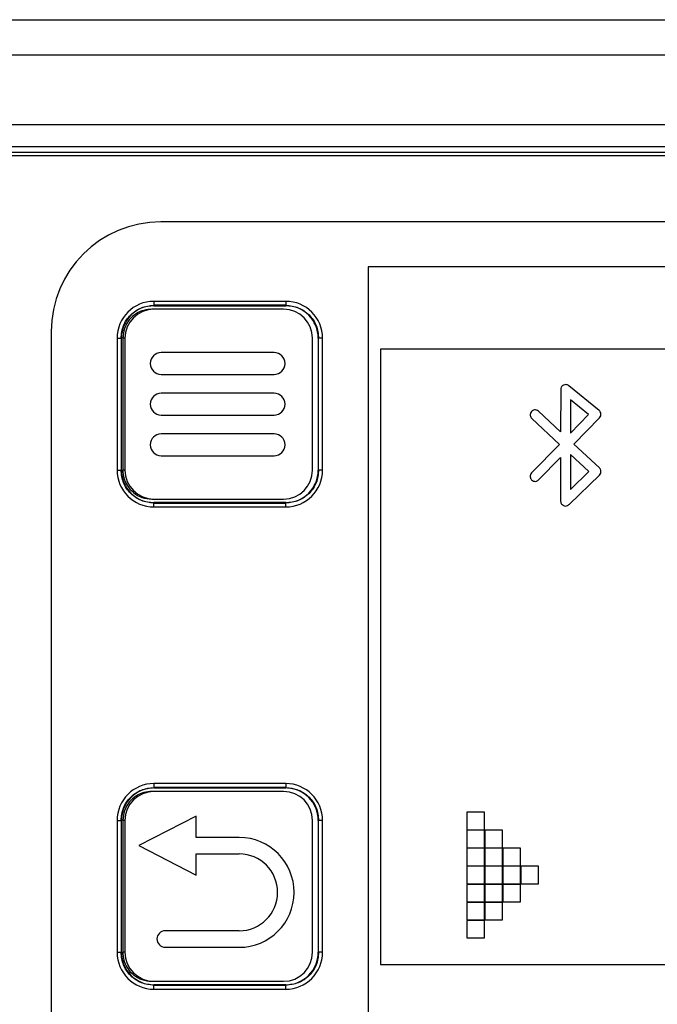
# Model space of a CAD drawing. Header units: millimetres. Extents: x 0 to 4200, y 0 to 2970.
# Tile 17 of 75: x 1709 to 1738, y 1349 to 1394. Entities that reach past the tile are written whole.
import ezdxf

# ---------------------------------------------------------------- set-up
doc = ezdxf.new("R2010")
doc.units = ezdxf.units.MM
doc.header["$LTSCALE"] = 10

msp = doc.modelspace()

# ---------------------------------------------------------------- linework, layer by layer
at = {"color": 7, "linetype": 'Continuous', "lineweight": 25}
for p, q in [((1470.386, 1394.304), (2067.186, 1394.304)), ((1470.386, 1392.704), (2067.186, 1392.704)), ((1663.836, 1389.528), (1873.736, 1389.528)), ((1663.836, 1388.534), (1873.736, 1388.534)), ((1873.736, 1388.263), (1663.836, 1388.263)), ((1873.686, 1388.104), (1663.886, 1388.104)), ((1821.766, 1385.104), (1715.806, 1385.104)), ((1810.623, 1383.054), (1725.242, 1383.054)), ((1725.242, 1383.054), (1725.242, 1347.289)), ((1715.486, 1381.484), (1715.486, 1381.304)), ((1721.486, 1381.484), (1715.486, 1381.484)), ((1715.486, 1381.285), (1715.486, 1381.304)), ((1721.486, 1381.304), (1715.486, 1381.304)), ((1721.486, 1381.484), (1721.486, 1381.304)), ((1721.486, 1381.285), (1721.486, 1381.304)), ((1715.486, 1381.124), (1715.386, 1381.124)), ((1715.486, 1381.285), (1721.486, 1381.285)), ((1721.386, 1381.124), (1715.486, 1381.124)), ((1710.806, 1380.104), (1710.806, 1343.504)), ((1713.806, 1379.804), (1713.986, 1379.804)), ((1713.806, 1379.804), (1713.806, 1373.804)), ((1714.005, 1379.804), (1713.986, 1379.804)), ((1713.986, 1379.804), (1713.986, 1373.804)), ((1714.005, 1373.804), (1714.005, 1379.804)), ((1714.166, 1379.804), (1714.066, 1379.804)), ((1714.066, 1379.804), (1714.066, 1373.804)), ((1714.166, 1379.804), (1714.166, 1373.804)), ((1722.706, 1373.804), (1722.706, 1379.804)), ((1722.967, 1379.804), (1722.986, 1379.804)), ((1722.967, 1379.804), (1722.967, 1373.804)), ((1722.986, 1373.804), (1722.986, 1379.804)), ((1723.166, 1379.804), (1722.986, 1379.804)), ((1723.166, 1373.804), (1723.166, 1379.804)), ((1720.956, 1379.154), (1715.816, 1379.154)), ((1810.196, 1379.304), (1725.795, 1379.304)), ((1725.795, 1379.304), (1725.795, 1351.304)), ((1715.816, 1378.154), (1720.956, 1378.154)), ((1720.956, 1377.304), (1715.816, 1377.304)), ((1734.008, 1377.468), (1734.007, 1375.542)), ((1735.759, 1376.521), (1734.376, 1377.643)), ((1734.459, 1376.995), (1734.458, 1375.485)), ((1735.282, 1376.327), (1734.459, 1376.995)), ((1734.007, 1375.542), (1732.998, 1376.482)), ((1715.816, 1376.304), (1720.956, 1376.304)), ((1732.691, 1376.152), (1733.957, 1374.973)), ((1734.458, 1375.485), (1735.282, 1376.327)), ((1734.603, 1374.988), (1735.778, 1376.188)), ((1720.956, 1375.454), (1715.816, 1375.454)), ((1733.957, 1374.973), (1732.683, 1373.673)), ((1735.77, 1373.901), (1734.603, 1374.988)), ((1715.816, 1374.454), (1720.956, 1374.454)), ((1733.005, 1373.358), (1734.006, 1374.379)), ((1734.006, 1374.379), (1734.005, 1372.393)), ((1734.457, 1374.507), (1734.456, 1372.926)), ((1735.289, 1373.733), (1734.457, 1374.507)), ((1713.806, 1373.804), (1713.986, 1373.804)), ((1714.005, 1373.804), (1713.986, 1373.804)), ((1714.166, 1373.804), (1714.066, 1373.804)), ((1722.967, 1373.804), (1722.986, 1373.804)), ((1723.166, 1373.804), (1722.986, 1373.804)), ((1734.456, 1372.926), (1735.289, 1373.733)), ((1734.387, 1372.231), (1735.774, 1373.574)), ((1715.386, 1372.484), (1715.486, 1372.484)), ((1715.486, 1372.484), (1721.386, 1372.484)), ((1715.486, 1372.323), (1715.486, 1372.304)), ((1721.486, 1372.323), (1715.486, 1372.323)), ((1715.486, 1372.304), (1721.486, 1372.304)), ((1715.486, 1372.124), (1715.486, 1372.304)), ((1715.486, 1372.124), (1721.486, 1372.124)), ((1721.486, 1372.323), (1721.486, 1372.304)), ((1721.486, 1372.124), (1721.486, 1372.304)), ((1715.486, 1359.534), (1715.486, 1359.354)), ((1721.486, 1359.534), (1715.486, 1359.534)), ((1715.486, 1359.335), (1715.486, 1359.354)), ((1721.486, 1359.354), (1715.486, 1359.354)), ((1715.486, 1359.335), (1721.486, 1359.335)), ((1721.486, 1359.534), (1721.486, 1359.354)), ((1721.486, 1359.335), (1721.486, 1359.354)), ((1715.486, 1359.174), (1715.386, 1359.174)), ((1721.386, 1359.174), (1715.486, 1359.174)), ((1717.411, 1358.045), (1714.8, 1356.712)), ((1717.41, 1357.083), (1717.411, 1358.045)), ((1730.536, 1358.227), (1729.736, 1358.227)), ((1729.736, 1358.227), (1729.736, 1357.427)), ((1730.536, 1357.427), (1730.536, 1358.227)), ((1713.806, 1357.854), (1713.986, 1357.854)), ((1713.806, 1357.854), (1713.806, 1351.854)), ((1714.005, 1357.854), (1713.986, 1357.854)), ((1713.986, 1357.854), (1713.986, 1351.854)), ((1714.005, 1351.854), (1714.005, 1357.854)), ((1714.166, 1357.854), (1714.066, 1357.854)), ((1714.066, 1357.854), (1714.066, 1351.854)), ((1714.166, 1357.854), (1714.166, 1351.854)), ((1722.706, 1351.854), (1722.706, 1357.854)), ((1722.967, 1357.854), (1722.967, 1351.854)), ((1722.967, 1357.854), (1722.986, 1357.854)), ((1722.986, 1351.854), (1722.986, 1357.854)), ((1723.166, 1357.854), (1722.986, 1357.854)), ((1723.166, 1351.854), (1723.166, 1357.854)), ((1729.736, 1357.427), (1730.536, 1357.427)), ((1730.536, 1357.407), (1729.736, 1357.407)), ((1729.736, 1357.407), (1729.736, 1356.607)), ((1730.536, 1356.607), (1730.536, 1357.407)), ((1730.556, 1357.407), (1730.556, 1356.607)), ((1731.356, 1357.407), (1730.556, 1357.407)), ((1731.356, 1356.607), (1731.356, 1357.407)), ((1714.8, 1356.712), (1717.407, 1355.371)), ((1719.372, 1357.08), (1717.41, 1357.083)), ((1717.407, 1355.371), (1717.408, 1356.333)), ((1717.408, 1356.333), (1719.371, 1356.33)), ((1729.736, 1356.607), (1730.536, 1356.607)), ((1730.536, 1356.587), (1729.736, 1356.587)), ((1729.736, 1356.587), (1729.736, 1355.787)), ((1730.536, 1355.787), (1730.536, 1356.587)), ((1730.556, 1356.607), (1731.356, 1356.607)), ((1731.356, 1356.587), (1730.556, 1356.587)), ((1730.556, 1356.587), (1730.556, 1355.787)), ((1731.356, 1355.787), (1731.356, 1356.587)), ((1731.376, 1356.587), (1731.376, 1355.787)), ((1732.176, 1356.587), (1731.376, 1356.587)), ((1732.176, 1355.787), (1732.176, 1356.587)), ((1729.736, 1355.787), (1730.536, 1355.787)), ((1730.536, 1355.767), (1729.736, 1355.767)), ((1729.736, 1355.767), (1729.736, 1354.967)), ((1730.536, 1354.967), (1730.536, 1355.767)), ((1730.556, 1355.787), (1731.356, 1355.787)), ((1731.356, 1355.767), (1730.556, 1355.767)), ((1730.556, 1355.767), (1730.556, 1354.967)), ((1731.356, 1354.967), (1731.356, 1355.767)), ((1731.376, 1355.787), (1732.176, 1355.787)), ((1731.376, 1355.767), (1731.376, 1354.967)), ((1732.176, 1355.767), (1731.376, 1355.767)), ((1732.176, 1354.967), (1732.176, 1355.767)), ((1732.196, 1355.767), (1732.196, 1354.967)), ((1732.996, 1355.767), (1732.196, 1355.767)), ((1732.996, 1354.967), (1732.996, 1355.767)), ((1729.736, 1354.967), (1730.536, 1354.967)), ((1729.736, 1354.947), (1729.736, 1354.147)), ((1730.536, 1354.947), (1729.736, 1354.947)), ((1730.536, 1354.147), (1730.536, 1354.947)), ((1730.556, 1354.967), (1731.356, 1354.967)), ((1731.356, 1354.947), (1730.556, 1354.947)), ((1730.556, 1354.947), (1730.556, 1354.147)), ((1731.356, 1354.147), (1731.356, 1354.947)), ((1731.376, 1354.967), (1732.176, 1354.967)), ((1732.176, 1354.947), (1731.376, 1354.947)), ((1731.376, 1354.947), (1731.376, 1354.147)), ((1732.176, 1354.147), (1732.176, 1354.947)), ((1732.196, 1354.967), (1732.996, 1354.967)), ((1729.736, 1354.147), (1730.536, 1354.147)), ((1729.736, 1354.127), (1729.736, 1353.327)), ((1730.536, 1354.127), (1729.736, 1354.127)), ((1730.536, 1353.327), (1730.536, 1354.127)), ((1730.556, 1354.147), (1731.356, 1354.147)), ((1730.556, 1354.127), (1730.556, 1353.327)), ((1731.356, 1354.127), (1730.556, 1354.127)), ((1731.356, 1353.327), (1731.356, 1354.127)), ((1731.376, 1354.147), (1732.176, 1354.147)), ((1729.736, 1353.327), (1730.536, 1353.327)), ((1729.736, 1353.307), (1729.736, 1352.507)), ((1730.536, 1353.307), (1729.736, 1353.307)), ((1730.536, 1352.507), (1730.536, 1353.307)), ((1730.556, 1353.327), (1731.356, 1353.327)), ((1719.365, 1352.83), (1715.997, 1352.835)), ((1729.736, 1352.507), (1730.536, 1352.507)), ((1713.806, 1351.854), (1713.986, 1351.854)), ((1714.005, 1351.854), (1713.986, 1351.854)), ((1714.166, 1351.854), (1714.066, 1351.854)), ((1715.996, 1352.085), (1719.364, 1352.08)), ((1722.967, 1351.854), (1722.986, 1351.854)), ((1723.166, 1351.854), (1722.986, 1351.854)), ((1725.795, 1351.304), (1810.196, 1351.304)), ((1715.386, 1350.534), (1715.486, 1350.534)), ((1715.486, 1350.534), (1721.386, 1350.534)), ((1715.486, 1350.373), (1715.486, 1350.354)), ((1721.486, 1350.373), (1715.486, 1350.373)), ((1721.486, 1350.373), (1721.486, 1350.354)), ((1715.486, 1350.354), (1721.486, 1350.354)), ((1715.486, 1350.174), (1715.486, 1350.354)), ((1715.486, 1350.174), (1721.486, 1350.174)), ((1721.486, 1350.174), (1721.486, 1350.354))]:
    msp.add_line(p, q, dxfattribs=at)
for centre, radius, start, end in [((1715.806, 1380.104), 5, 90, 180), ((1715.486, 1379.804), 1.68, 90, 180), ((1721.486, 1379.804), 1.68, 0, 90), ((1715.486, 1379.804), 1.481, 90, 180), ((1715.486, 1379.804), 1.32, 90, 180), ((1721.386, 1379.804), 1.32, 0, 90), ((1721.486, 1379.804), 1.481, 0, 90), ((1715.816, 1378.654), 0.5, 90, 270), ((1720.956, 1378.654), 0.5, 270, 90), ((1715.816, 1376.804), 0.5, 90, 270), ((1720.956, 1376.804), 0.5, 270, 90), ((1715.816, 1374.954), 0.5, 90, 270), ((1720.956, 1374.954), 0.5, 270, 90), ((1715.486, 1373.804), 1.68, 180, 270), ((1715.486, 1373.804), 1.481, 180, 270), ((1715.486, 1373.804), 1.32, 180, 270), ((1721.386, 1373.804), 1.32, 270, 0), ((1721.486, 1373.804), 1.481, 270, 0), ((1721.486, 1373.804), 1.68, 270, 0), ((1734.23, 1372.394), 0.226, 247.0407, 269.9724), ((1734.23, 1372.393), 0.225, 269.9973, 314.0488), ((1715.486, 1357.854), 1.68, 90, 180), ((1715.486, 1357.854), 1.481, 90, 180), ((1721.486, 1357.854), 1.68, 0, 90), ((1721.486, 1357.854), 1.481, 0, 90), ((1715.486, 1357.854), 1.32, 90, 180), ((1721.386, 1357.854), 1.32, 0, 90), ((1719.368, 1354.58), 2.5, 269.9092, 89.9092), ((1719.368, 1354.58), 1.75, 269.9092, 89.9092), ((1715.997, 1352.46), 0.375, 89.9092, 269.9092), ((1715.486, 1351.854), 1.68, 180, 270), ((1715.486, 1351.854), 1.481, 180, 270), ((1715.486, 1351.854), 1.32, 180, 270), ((1721.386, 1351.854), 1.32, 270, 0), ((1721.486, 1351.854), 1.481, 270, 0), ((1721.486, 1351.854), 1.68, 270, 0)]:
    msp.add_arc(centre, radius, start, end, dxfattribs=at)
for points in [[(1713.986, 1379.804), (1714.009, 1380.001), (1714.054, 1380.394), (1714.401, 1380.89), (1714.896, 1381.236), (1715.29, 1381.282), (1715.486, 1381.304)], [(1721.486, 1381.304), (1721.683, 1381.282), (1722.076, 1381.236), (1722.572, 1380.89), (1722.918, 1380.394), (1722.964, 1380.001), (1722.986, 1379.804)], [(1715.486, 1372.304), (1715.29, 1372.326), (1714.896, 1372.372), (1714.401, 1372.718), (1714.054, 1373.214), (1714.009, 1373.607), (1713.986, 1373.804)], [(1722.986, 1373.804), (1722.964, 1373.607), (1722.918, 1373.214), (1722.572, 1372.718), (1722.076, 1372.372), (1721.683, 1372.326), (1721.486, 1372.304)], [(1713.986, 1357.854), (1714.009, 1358.051), (1714.054, 1358.444), (1714.401, 1358.94), (1714.896, 1359.286), (1715.29, 1359.332), (1715.486, 1359.354)], [(1721.486, 1359.354), (1721.683, 1359.332), (1722.076, 1359.286), (1722.572, 1358.94), (1722.918, 1358.444), (1722.964, 1358.051), (1722.986, 1357.854)], [(1715.486, 1350.354), (1715.29, 1350.376), (1714.896, 1350.422), (1714.401, 1350.768), (1714.054, 1351.264), (1714.009, 1351.657), (1713.986, 1351.854)], [(1722.986, 1351.854), (1722.964, 1351.657), (1722.918, 1351.264), (1722.572, 1350.768), (1722.076, 1350.422), (1721.683, 1350.376), (1721.486, 1350.354)]]:
    msp.add_open_spline(points, degree=3, dxfattribs=at)
for points, knots in [([(1715.386, 1381.124), (1715.264, 1381.114), (1715.021, 1381.095), (1714.66, 1380.93), (1714.343, 1380.652), (1714.111, 1380.255), (1714.081, 1379.955), (1714.066, 1379.804)], [0, 0, 0, 0, 0.175921, 0.351936, 0.566548, 0.781282, 1, 1, 1, 1]), ([(1734.137, 1377.672), (1734.116, 1377.659), (1734.076, 1377.635), (1734.023, 1377.566), (1734.014, 1377.506), (1734.008, 1377.468)], [0, 0, 0, 0, 0.282947, 0.560771, 1, 1, 1, 1]), ([(1734.376, 1377.643), (1734.356, 1377.656), (1734.317, 1377.683), (1734.232, 1377.701), (1734.173, 1377.683), (1734.137, 1377.672)], [0, 0, 0, 0, 0.282781, 0.560061, 1, 1, 1, 1]), ([(1732.679, 1376.47), (1732.659, 1376.443), (1732.621, 1376.389), (1732.615, 1376.294), (1732.638, 1376.211), (1732.673, 1376.172), (1732.691, 1376.152)], [0, 0, 0, 0, 0.283573, 0.557737, 0.774873, 1, 1, 1, 1]), ([(1732.998, 1376.482), (1732.97, 1376.502), (1732.916, 1376.54), (1732.821, 1376.546), (1732.739, 1376.523), (1732.699, 1376.488), (1732.679, 1376.47)], [0, 0, 0, 0, 0.2835733, 0.5577365, 0.7748728, 1, 1, 1, 1]), ([(1735.842, 1376.359), (1735.836, 1376.394), (1735.824, 1376.456), (1735.779, 1376.501), (1735.759, 1376.521)], [0, 0, 0, 0, 0.55853, 1, 1, 1, 1]), ([(1735.778, 1376.188), (1735.8, 1376.216), (1735.838, 1376.267), (1735.841, 1376.33), (1735.842, 1376.359)], [0, 0, 0, 0, 0.558299, 1, 1, 1, 1]), ([(1714.066, 1373.804), (1714.076, 1373.683), (1714.095, 1373.44), (1714.26, 1373.078), (1714.538, 1372.761), (1714.935, 1372.529), (1715.235, 1372.499), (1715.386, 1372.484)], [0, 0, 0, 0, 0.175922, 0.351938, 0.566538, 0.781275, 1, 1, 1, 1]), ([(1732.683, 1373.673), (1732.663, 1373.646), (1732.623, 1373.593), (1732.614, 1373.498), (1732.636, 1373.415), (1732.669, 1373.375), (1732.686, 1373.354)], [0, 0, 0, 0, 0.283532, 0.557742, 0.774913, 1, 1, 1, 1]), ([(1735.842, 1373.738), (1735.838, 1373.773), (1735.83, 1373.835), (1735.789, 1373.881), (1735.77, 1373.901)], [0, 0, 0, 0, 0.55874, 1, 1, 1, 1]), ([(1735.774, 1373.574), (1735.796, 1373.601), (1735.835, 1373.649), (1735.84, 1373.711), (1735.842, 1373.738)], [0, 0, 0, 0, 0.558934, 1, 1, 1, 1]), ([(1732.686, 1373.354), (1732.713, 1373.334), (1732.767, 1373.294), (1732.861, 1373.285), (1732.944, 1373.307), (1732.985, 1373.34), (1733.005, 1373.358)], [0, 0, 0, 0, 0.282976, 0.55705, 0.774296, 1, 1, 1, 1]), ([(1734.005, 1372.393), (1734.007, 1372.368), (1734.012, 1372.319), (1734.046, 1372.258), (1734.09, 1372.212), (1734.125, 1372.194), (1734.142, 1372.185)], [0, 0, 0, 0, 0.282496, 0.559177, 0.777385, 1, 1, 1, 1]), ([(1715.386, 1359.174), (1715.264, 1359.164), (1715.021, 1359.145), (1714.66, 1358.98), (1714.343, 1358.702), (1714.111, 1358.305), (1714.081, 1358.005), (1714.066, 1357.854)], [0, 0, 0, 0, 0.175921, 0.351936, 0.566548, 0.781282, 1, 1, 1, 1]), ([(1714.066, 1351.854), (1714.076, 1351.733), (1714.095, 1351.49), (1714.26, 1351.128), (1714.538, 1350.811), (1714.935, 1350.579), (1715.235, 1350.549), (1715.386, 1350.534)], [0, 0, 0, 0, 0.175922, 0.351938, 0.566538, 0.781275, 1, 1, 1, 1])]:
    msp.add_open_spline(points, degree=3, knots=knots, dxfattribs=at)

doc.saveas('drawing.dxf')
